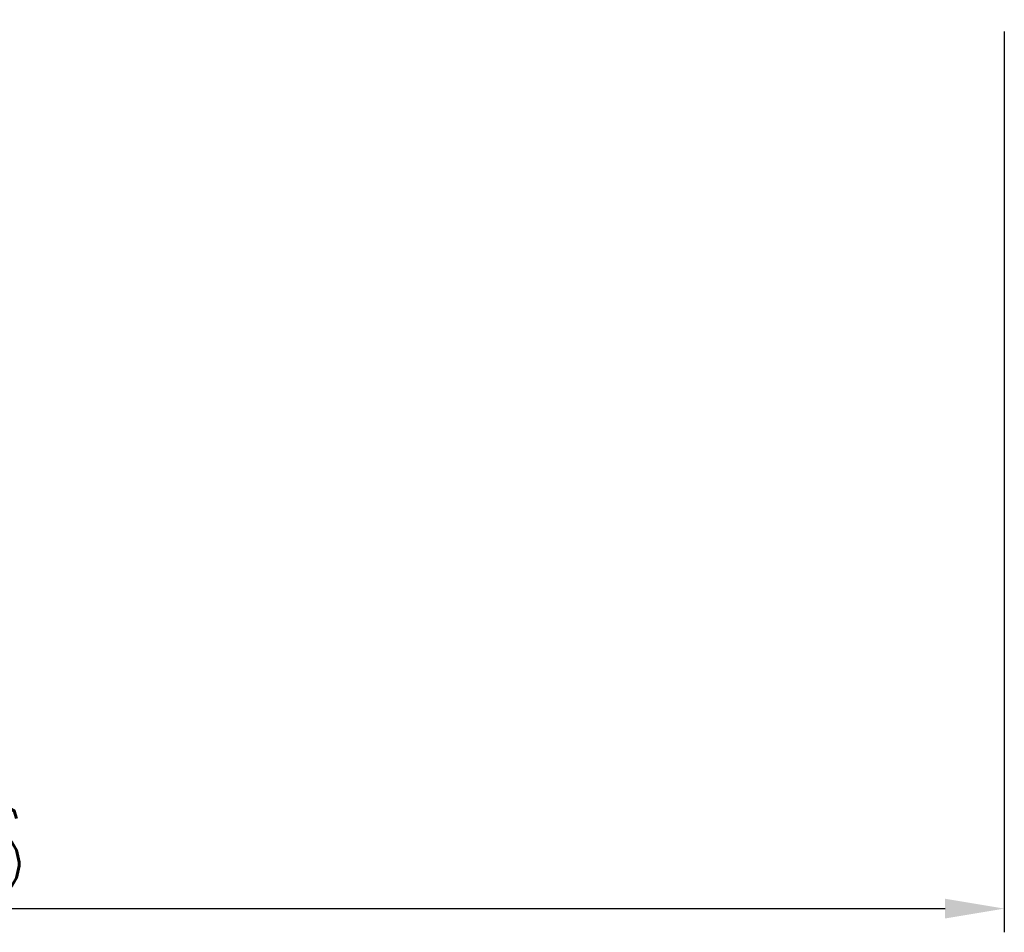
# Model space of a CAD drawing. Header units: millimetres. Extents: x 38.7 to 108.2, y 50 to 94.9.
# Tile 17 of 63: x 93 to 105.4, y 50 to 61.5. Entities that reach past the tile are written whole.
import ezdxf

# ---------------------------------------------------------------- set-up
doc = ezdxf.new("R2010")
doc.units = ezdxf.units.MM
doc.header["$LTSCALE"] = 0.1
doc.layers.get('0').update_dxf_attribs({"linetype": 'CONTINUOUS'})
doc.layers.get('DEFPOINTS').update_dxf_attribs({"linetype": 'CONTINUOUS'})
doc.styles.add('DIM-7', font='SIMPLEX.shx', dxfattribs={"width": 0.7, "bigfont": 'chineset.shx'})
doc.dimstyles.new('CNS', dxfattribs={"dimtxt": 3.5, "dimasz": 2.5, "dimexe": 1, "dimexo": 1.5, "dimgap": 0.09, "dimtad": 0, "dimdsep": 46, "dimtxsty": 'DIM-7', "dimcen": 0.09, "dimclrd": 1, "dimclre": 1, "dimclrt": 4, "dimadec": 0, "dimazin": 0, "dimtfac": 1, "dimtix": 1, "dimtmove": 2, "dimatfit": 3, "dimfxl": 1, "dimtvp": 0.971429, "dimtolj": 1, "dimarcsym": 0})

# ---------------------------------------------------------------- blocks, each defined once
blk = doc.blocks.new('*D43')
at = {"color": 7, "lineweight": -2, "transparency": 16777216}
for p, q in [((79.446, 61.364), (79.446, 49.963)), ((105.446, 61.364), (105.446, 49.963)), ((80.196, 50.263), (104.696, 50.263))]:
    blk.add_line(p, q, dxfattribs=at)
at = {"color": 7, "transparency": 16777216}
for points in [[(80.196, 50.388), (80.196, 50.138), (79.446, 50.263)], [(104.696, 50.388), (104.696, 50.138), (105.446, 50.263)]]:
    blk.add_solid(points, dxfattribs=at)
at = {"layer": 'DEFPOINTS', "color": 0, "transparency": 16777216}
for p in [(79.446, 61.814), (105.446, 61.814), (105.446, 50.263)]:
    blk.add_point(p, dxfattribs=at)
at = {"color": 7, "transparency": 16777216, "insert": (92.446, 51.028), "char_height": 1.05, "attachment_point": 5, "style": 'DIM-7'}
blk.add_mtext('\\A1;26', dxfattribs=at)

msp = doc.modelspace()

# ---------------------------------------------------------------- dimensions: what is measured, and where the dimension line sits
dim = msp.add_linear_dim(base=(105.446, 50.263), p1=(79.446, 61.814), p2=(105.446, 61.814), angle=180, dimstyle='CNS', override={"dimscale": 0.3, "dimgap": 0.8, "dimtad": 1, "dimclrd": 7, "dimclre": 7, "dimclrt": 7, "dimadec": 2, "dimazin": 2, "dimtm": 1e-09, "dimtfac": 0.6, "dimtmove": 1, "dimatfit": 0})
dim.commit()
dim.dimension.update_dxf_attribs({"geometry": '*D43', "text_midpoint": (92.446, 51.028)})

doc.saveas('drawing.dxf')
